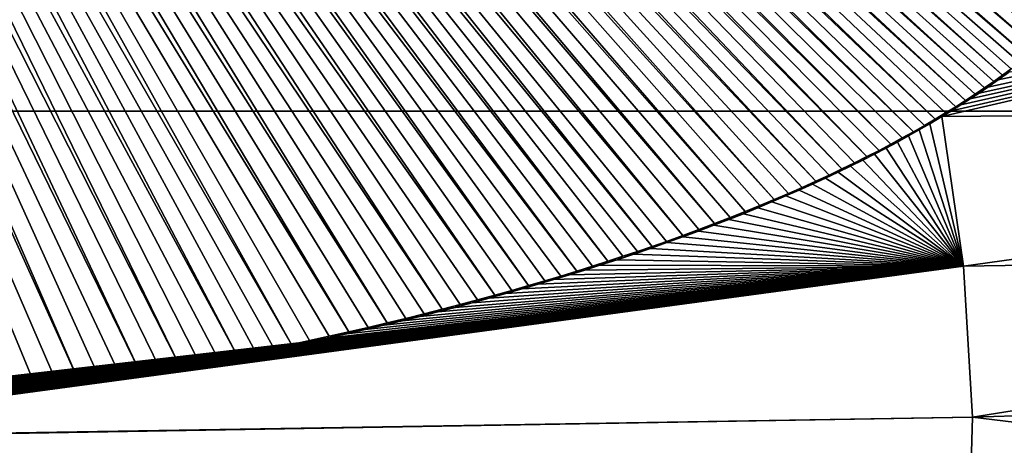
# Model space of a CAD drawing. Header units: metres. Extents: x -24 to 72, y -247 to 22.
# Tile 172 of 256: x 0.932 to 2.146, y -224.623 to -224.099. Entities that reach past the tile are written whole.
import ezdxf

# ---------------------------------------------------------------- set-up
doc = ezdxf.new("R2010")
doc.units = ezdxf.units.M
doc.layers.add('solid_509589_MEDIA_SW0001', color=7, linetype='CONTINUOUS')

msp = doc.modelspace()

# ---------------------------------------------------------------- linework, layer by layer
at = {"layer": 'solid_509589_MEDIA_SW0001'}
for points in [[(0.343467, -223.07933, 310.048859), (0.97998, -224.550339, 310.009308), (1.005927, -224.546356, 310.00885)], [(0.370192, -223.080704, 310.048645), (0.343467, -223.07933, 310.048859), (1.005927, -224.546356, 310.00885)], [(0.343467, -223.07933, 310.048859), (0.953581, -224.554306, 310.009766), (0.97998, -224.550339, 310.009308)], [(0.343467, -223.07933, 310.048859), (0.926709, -224.558258, 310.010223), (0.953581, -224.554306, 310.009766)], [(0.370192, -223.080704, 310.048645), (1.056576, -224.53833, 310.007904), (1.081335, -224.534225, 310.007416)], [(0.397104, -223.082214, 310.04837), (0.370192, -223.080704, 310.048645), (1.081335, -224.534225, 310.007416)], [(0.370192, -223.080704, 310.048645), (1.031449, -224.542358, 310.008362), (1.056576, -224.53833, 310.007904)], [(0.370192, -223.080704, 310.048645), (1.005927, -224.546356, 310.00885), (1.031449, -224.542358, 310.008362)], [(0.397104, -223.082214, 310.04837), (1.105753, -224.530045, 310.006927), (1.129857, -224.525772, 310.006439)], [(0.424227, -223.083817, 310.048096), (0.397104, -223.082214, 310.04837), (1.129857, -224.525772, 310.006439)], [(0.397104, -223.082214, 310.04837), (1.081335, -224.534225, 310.007416), (1.105753, -224.530045, 310.006927)], [(0.424227, -223.083817, 310.048096), (1.177139, -224.516907, 310.005463), (1.200239, -224.512451, 310.004944)], [(0.451567, -223.085541, 310.047821), (0.424227, -223.083817, 310.048096), (1.200239, -224.512451, 310.004944)], [(0.424227, -223.083817, 310.048096), (1.15367, -224.521362, 310.005951), (1.177139, -224.516907, 310.005463)], [(0.424227, -223.083817, 310.048096), (1.129857, -224.525772, 310.006439), (1.15367, -224.521362, 310.005951)], [(0.451567, -223.085541, 310.047821), (1.2454, -224.503479, 310.003967), (1.267493, -224.498947, 310.003448)], [(0.47925, -223.087402, 310.047485), (0.451567, -223.085541, 310.047821), (1.267493, -224.498947, 310.003448)], [(0.451567, -223.085541, 310.047821), (1.222987, -224.50798, 310.004456), (1.2454, -224.503479, 310.003967)], [(0.451567, -223.085541, 310.047821), (1.200239, -224.512451, 310.004944), (1.222987, -224.50798, 310.004456)], [(0.47925, -223.087402, 310.047485), (1.313837, -224.488998, 310.00238), (1.338036, -224.483536, 310.001801)], [(0.507379, -223.089432, 310.04715), (0.47925, -223.087402, 310.047485), (1.338036, -224.483536, 310.001801)], [(0.47925, -223.087402, 310.047485), (1.289284, -224.494339, 310.00296), (1.313837, -224.488998, 310.00238)], [(0.47925, -223.087402, 310.047485), (1.267493, -224.498947, 310.003448), (1.289284, -224.494339, 310.00296)], [(0.507379, -223.089432, 310.04715), (1.36185, -224.478012, 310.001221), (1.385247, -224.472473, 310.000671)], [(0.535885, -223.091568, 310.046783), (0.507379, -223.089432, 310.04715), (1.385247, -224.472473, 310.000671)], [(0.507379, -223.089432, 310.04715), (1.338036, -224.483536, 310.001801), (1.36185, -224.478012, 310.001221)], [(0.535885, -223.091568, 310.046783), (1.430867, -224.461349, 309.999512), (1.453125, -224.455719, 309.998932)], [(0.564914, -223.093887, 310.046417), (0.535885, -223.091568, 310.046783), (1.453125, -224.455719, 309.998932)], [(0.535885, -223.091568, 310.046783), (1.408247, -224.466934, 310.000092), (1.430867, -224.461349, 309.999512)], [(0.535885, -223.091568, 310.046783), (1.385247, -224.472473, 310.000671), (1.408247, -224.466934, 310.000092)], [(0.564914, -223.093887, 310.046417), (1.496623, -224.444244, 309.997803), (1.517877, -224.438385, 309.997253)], [(0.594667, -223.096436, 310.04599), (0.564914, -223.093887, 310.046417), (1.517877, -224.438385, 309.997253)], [(0.564914, -223.093887, 310.046417), (1.475038, -224.450027, 309.998383), (1.496623, -224.444244, 309.997803)], [(0.564914, -223.093887, 310.046417), (1.453125, -224.455719, 309.998932), (1.475038, -224.450027, 309.998383)], [(0.594667, -223.096436, 310.04599), (1.538761, -224.43251, 309.996674), (1.559283, -224.426636, 309.996124)], [(0.618968, -223.098602, 310.045624), (0.594667, -223.096436, 310.04599), (1.559283, -224.426636, 309.996124)], [(0.594667, -223.096436, 310.04599), (1.517877, -224.438385, 309.997253), (1.538761, -224.43251, 309.996674)], [(0.618968, -223.098602, 310.045624), (1.599297, -224.41481, 309.995026), (1.618815, -224.408829, 309.994476)], [(0.64371, -223.100845, 310.045227), (0.618968, -223.098602, 310.045624), (1.618815, -224.408829, 309.994476)], [(0.618968, -223.098602, 310.045624), (1.579457, -224.420731, 309.995575), (1.599297, -224.41481, 309.995026)], [(0.618968, -223.098602, 310.045624), (1.559283, -224.426636, 309.996124), (1.579457, -224.420731, 309.995575)], [(0.64371, -223.100845, 310.045227), (1.638024, -224.402786, 309.993927), (1.656934, -224.396667, 309.993378)], [(0.669024, -223.103271, 310.04483), (0.64371, -223.100845, 310.045227), (1.656934, -224.396667, 309.993378)], [(0.64371, -223.100845, 310.045227), (1.618815, -224.408829, 309.994476), (1.638024, -224.402786, 309.993927)], [(0.669024, -223.103271, 310.04483), (1.693754, -224.384415, 309.99231), (1.711673, -224.378281, 309.991791)], [(0.695047, -223.105927, 310.044403), (0.669024, -223.103271, 310.04483), (1.711673, -224.378281, 309.991791)], [(0.669024, -223.103271, 310.04483), (1.675511, -224.390549, 309.992859), (1.693754, -224.384415, 309.99231)], [(0.669024, -223.103271, 310.04483), (1.656934, -224.396667, 309.993378), (1.675511, -224.390549, 309.992859)], [(0.695047, -223.105927, 310.044403), (1.729281, -224.372116, 309.991272), (1.749444, -224.364883, 309.990662)], [(0.721801, -223.10878, 310.043915), (0.695047, -223.105927, 310.044403), (1.749444, -224.364883, 309.990662)], [(0.695047, -223.105927, 310.044403), (1.711673, -224.378281, 309.991791), (1.729281, -224.372116, 309.991272)], [(0.721801, -223.10878, 310.043915), (1.769217, -224.35759, 309.990082), (1.78861, -224.35022, 309.989502)], [(0.744601, -223.111221, 310.043518), (0.721801, -223.10878, 310.043915), (1.78861, -224.35022, 309.989502)], [(0.721801, -223.10878, 310.043915), (1.749444, -224.364883, 309.990662), (1.769217, -224.35759, 309.990082)], [(0.744601, -223.111221, 310.043518), (1.807588, -224.342834, 309.988922), (1.826152, -224.335449, 309.988342)], [(0.767929, -223.1138, 310.043091), (0.744601, -223.111221, 310.043518), (1.826152, -224.335449, 309.988342)], [(0.744601, -223.111221, 310.043518), (1.78861, -224.35022, 309.989502), (1.807588, -224.342834, 309.988922)], [(0.767929, -223.1138, 310.043091), (1.844318, -224.328049, 309.987793), (1.862101, -224.320633, 309.987244)], [(0.791853, -223.116562, 310.042633), (0.767929, -223.1138, 310.043091), (1.862101, -224.320633, 309.987244)], [(0.767929, -223.1138, 310.043091), (1.826152, -224.335449, 309.988342), (1.844318, -224.328049, 309.987793)], [(0.791853, -223.116562, 310.042633), (1.896576, -224.305634, 309.986176), (1.913263, -224.29808, 309.985657)], [(0.816446, -223.119598, 310.042145), (0.791853, -223.116562, 310.042633), (1.913263, -224.29808, 309.985657)], [(0.791853, -223.116562, 310.042633), (1.879516, -224.313156, 309.986694), (1.896576, -224.305634, 309.986176)], [(0.791853, -223.116562, 310.042633), (1.862101, -224.320633, 309.987244), (1.879516, -224.313156, 309.986694)], [(0.816446, -223.119598, 310.042145), (1.929563, -224.290527, 309.985138), (1.94549, -224.282974, 309.984619)], [(0.841704, -223.122803, 310.041626), (0.816446, -223.119598, 310.042145), (1.94549, -224.282974, 309.984619)], [(0.816446, -223.119598, 310.042145), (1.913263, -224.29808, 309.985657), (1.929563, -224.290527, 309.985138)], [(0.841704, -223.122803, 310.041626), (1.961056, -224.275406, 309.984131), (1.976274, -224.267807, 309.983643)], [(0.867599, -223.126114, 310.041077), (0.841704, -223.122803, 310.041626), (1.976274, -224.267807, 309.983643)], [(0.841704, -223.122803, 310.041626), (1.94549, -224.282974, 309.984619), (1.961056, -224.275406, 309.984131)], [(0.867599, -223.126114, 310.041077), (1.991155, -224.260178, 309.983185), (2.005698, -224.252502, 309.982727)], [(0.89033, -223.129089, 310.040588), (0.867599, -223.126114, 310.041077), (2.005698, -224.252502, 309.982727)], [(0.867599, -223.126114, 310.041077), (1.976274, -224.267807, 309.983643), (1.991155, -224.260178, 309.983185)], [(0.89033, -223.129089, 310.040588), (2.01988, -224.244843, 309.982269), (2.03371, -224.237167, 309.981812)], [(0.91358, -223.132248, 310.04007), (0.89033, -223.129089, 310.040588), (2.03371, -224.237167, 309.981812)], [(0.89033, -223.129089, 310.040588), (2.005698, -224.252502, 309.982727), (2.01988, -224.244843, 309.982269)], [(0.91358, -223.132248, 310.04007), (2.047199, -224.229507, 309.981384), (2.060357, -224.221817, 309.980988)], [(0.937375, -223.135635, 310.03952), (0.91358, -223.132248, 310.04007), (2.060357, -224.221817, 309.980988)], [(0.91358, -223.132248, 310.04007), (2.03371, -224.237167, 309.981812), (2.047199, -224.229507, 309.981384)], [(0.937375, -223.135635, 310.03952), (2.085713, -224.20636, 309.980164), (2.097898, -224.198624, 309.979797)], [(0.961742, -223.139267, 310.038971), (0.937375, -223.135635, 310.03952), (2.097898, -224.198624, 309.979797)], [(0.937375, -223.135635, 310.03952), (2.073193, -224.214096, 309.98056), (2.085713, -224.20636, 309.980164)], [(0.937375, -223.135635, 310.03952), (2.060357, -224.221817, 309.980988), (2.073193, -224.214096, 309.98056)], [(0.961742, -223.139267, 310.038971), (2.109751, -224.190903, 309.979431), (2.121279, -224.183167, 309.979065)], [(0.986701, -223.143066, 310.038361), (0.961742, -223.139267, 310.038971), (2.121279, -224.183167, 309.979065)], [(0.961742, -223.139267, 310.038971), (2.097898, -224.198624, 309.979797), (2.109751, -224.190903, 309.979431)], [(0.986701, -223.143066, 310.038361), (2.13249, -224.175446, 309.978699), (2.143393, -224.167694, 309.978363)], [(1.012237, -223.147003, 310.03775), (0.986701, -223.143066, 310.038361), (2.143393, -224.167694, 309.978363)], [(0.986701, -223.143066, 310.038361), (2.121279, -224.183167, 309.979065), (2.13249, -224.175446, 309.978699)], [(1.012237, -223.147003, 310.03775), (2.164284, -224.152191, 309.977722), (2.174257, -224.14444, 309.977417)], [(1.038326, -223.151138, 310.037079), (1.012237, -223.147003, 310.03775), (2.174257, -224.14444, 309.977417)], [(1.012237, -223.147003, 310.03775), (2.153995, -224.159943, 309.978058), (2.164284, -224.152191, 309.977722)], [(1.012237, -223.147003, 310.03775), (2.143393, -224.167694, 309.978363), (2.153995, -224.159943, 309.978058)], [(1.038326, -223.151138, 310.037079), (2.174257, -224.14444, 309.977417), (2.185816, -224.135162, 309.977081)], [(1.06159, -223.154922, 310.036469), (1.038326, -223.151138, 310.037079), (2.185816, -224.135162, 309.977081)], [(1.06159, -223.154922, 310.036469), (2.19694, -224.1259, 309.976746), (2.207642, -224.116638, 309.97644)], [(1.085244, -223.15892, 310.035858), (1.06159, -223.154922, 310.036469), (2.207642, -224.116638, 309.97644)], [(1.06159, -223.154922, 310.036469), (2.185816, -224.135162, 309.977081), (2.19694, -224.1259, 309.976746)], [(1.085244, -223.15892, 310.035858), (2.217928, -224.107376, 309.976135), (2.227779, -224.098129, 309.975861)], [(1.085244, -223.15892, 310.035858), (2.207642, -224.116638, 309.97644), (2.217928, -224.107376, 309.976135)], [(-10.190804, -223.349518, 271.608521), (10.190804, -223.349518, 271.608521), (10.117385, -224.212021, 271.623566)], [(-10.117385, -224.212021, 271.623566), (-10.190804, -223.349518, 271.608521), (10.117385, -224.212021, 271.623566)], [(2.0687, -224.218567, 309.880493), (3.510007, -224.206039, 309.784241), (3.698577, -223.840485, 309.777069)], [(2.080568, -224.211319, 309.880127), (2.0687, -224.218567, 309.880493), (3.698577, -223.840485, 309.777069)], [(2.092138, -224.204056, 309.879761), (2.080568, -224.211319, 309.880127), (3.698577, -223.840485, 309.777069)], [(2.103416, -224.196808, 309.879395), (2.092138, -224.204056, 309.879761), (3.698577, -223.840485, 309.777069)], [(2.11441, -224.189545, 309.879059), (2.103416, -224.196808, 309.879395), (3.698577, -223.840485, 309.777069)], [(2.125125, -224.182281, 309.878723), (2.11441, -224.189545, 309.879059), (3.698577, -223.840485, 309.777069)], [(2.138082, -224.173233, 309.878326), (2.125125, -224.182281, 309.878723), (3.698577, -223.840485, 309.777069)], [(2.15062, -224.164185, 309.87793), (2.138082, -224.173233, 309.878326), (3.698577, -223.840485, 309.777069)], [(2.13249, -224.175446, 309.978699), (2.138082, -224.173233, 309.878326), (2.143393, -224.167694, 309.978363)], [(2.143393, -224.167694, 309.978363), (2.138082, -224.173233, 309.878326), (2.15062, -224.164185, 309.87793)], [(2.143393, -224.167694, 309.978363), (2.15062, -224.164185, 309.87793), (2.153995, -224.159943, 309.978058)], [(2.109751, -224.190903, 309.979431), (2.11441, -224.189545, 309.879059), (2.121279, -224.183167, 309.979065)], [(2.121279, -224.183167, 309.979065), (2.11441, -224.189545, 309.879059), (2.125125, -224.182281, 309.878723)], [(2.121279, -224.183167, 309.979065), (2.125125, -224.182281, 309.878723), (2.13249, -224.175446, 309.978699)], [(2.13249, -224.175446, 309.978699), (2.125125, -224.182281, 309.878723), (2.138082, -224.173233, 309.878326)], [(2.097898, -224.198624, 309.979797), (2.103416, -224.196808, 309.879395), (2.109751, -224.190903, 309.979431)], [(2.109751, -224.190903, 309.979431), (2.103416, -224.196808, 309.879395), (2.11441, -224.189545, 309.879059)], [(2.095359, -224.402771, 309.873291), (3.510007, -224.206039, 309.784241), (2.0687, -224.218567, 309.880493)], [(2.073193, -224.214096, 309.98056), (2.080568, -224.211319, 309.880127), (2.085713, -224.20636, 309.980164)], [(2.085713, -224.20636, 309.980164), (2.080568, -224.211319, 309.880127), (2.092138, -224.204056, 309.879761)], [(2.085713, -224.20636, 309.980164), (2.092138, -224.204056, 309.879761), (2.097898, -224.198624, 309.979797)], [(2.097898, -224.198624, 309.979797), (2.092138, -224.204056, 309.879761), (2.103416, -224.196808, 309.879395)], [(2.095359, -224.402771, 309.873291), (3.401112, -224.381561, 309.78775), (3.510007, -224.206039, 309.784241)], [(-10.117385, -224.212021, 271.623566), (10.117385, -224.212021, 271.623566), (9.971068, -225.065201, 271.638458)], [(-9.971068, -225.065201, 271.638458), (-10.117385, -224.212021, 271.623566), (9.971068, -225.065201, 271.638458)], [(2.095359, -224.402771, 309.873291), (2.0687, -224.218567, 309.880493), (2.053786, -224.227417, 309.880981)], [(2.060357, -224.221817, 309.980988), (2.053786, -224.227417, 309.880981), (2.0687, -224.218567, 309.880493)], [(2.060357, -224.221817, 309.980988), (2.0687, -224.218567, 309.880493), (2.073193, -224.214096, 309.98056)], [(2.073193, -224.214096, 309.98056), (2.0687, -224.218567, 309.880493), (2.080568, -224.211319, 309.880127)], [(2.03371, -224.237167, 309.981812), (2.040807, -224.234909, 309.881378), (2.047199, -224.229507, 309.981384)], [(2.095359, -224.402771, 309.873291), (2.053786, -224.227417, 309.880981), (2.040807, -224.234909, 309.881378)], [(2.047199, -224.229507, 309.981384), (2.040807, -224.234909, 309.881378), (2.053786, -224.227417, 309.880981)], [(2.047199, -224.229507, 309.981384), (2.053786, -224.227417, 309.880981), (2.060357, -224.221817, 309.980988)], [(2.095359, -224.402771, 309.873291), (2.027518, -224.242386, 309.881805), (2.013908, -224.249847, 309.882233)], [(2.01988, -224.244843, 309.982269), (2.013908, -224.249847, 309.882233), (2.027518, -224.242386, 309.881805)], [(2.01988, -224.244843, 309.982269), (2.027518, -224.242386, 309.881805), (2.03371, -224.237167, 309.981812)], [(2.095359, -224.402771, 309.873291), (2.040807, -224.234909, 309.881378), (2.027518, -224.242386, 309.881805)], [(2.03371, -224.237167, 309.981812), (2.027518, -224.242386, 309.881805), (2.040807, -224.234909, 309.881378)], [(1.991155, -224.260178, 309.983185), (1.999968, -224.257294, 309.88269), (2.005698, -224.252502, 309.982727)], [(2.095359, -224.402771, 309.873291), (2.013908, -224.249847, 309.882233), (1.999968, -224.257294, 309.88269)], [(2.005698, -224.252502, 309.982727), (1.999968, -224.257294, 309.88269), (2.013908, -224.249847, 309.882233)], [(2.005698, -224.252502, 309.982727), (2.013908, -224.249847, 309.882233), (2.01988, -224.244843, 309.982269)], [(1.961056, -224.275406, 309.984131), (1.971065, -224.272171, 309.883606), (1.976274, -224.267807, 309.983643)], [(2.095359, -224.402771, 309.873291), (1.985689, -224.26474, 309.883148), (1.971065, -224.272171, 309.883606)], [(1.976274, -224.267807, 309.983643), (1.971065, -224.272171, 309.883606), (1.985689, -224.26474, 309.883148)], [(1.976274, -224.267807, 309.983643), (1.985689, -224.26474, 309.883148), (1.991155, -224.260178, 309.983185)], [(2.095359, -224.402771, 309.873291), (1.999968, -224.257294, 309.88269), (1.985689, -224.26474, 309.883148)], [(1.991155, -224.260178, 309.983185), (1.985689, -224.26474, 309.883148), (1.999968, -224.257294, 309.88269)], [(2.095359, -224.402771, 309.873291), (1.956117, -224.279572, 309.884094), (1.940844, -224.286957, 309.884552)], [(1.94549, -224.282974, 309.984619), (1.940844, -224.286957, 309.884552), (1.956117, -224.279572, 309.884094)], [(1.94549, -224.282974, 309.984619), (1.956117, -224.279572, 309.884094), (1.961056, -224.275406, 309.984131)], [(2.095359, -224.402771, 309.873291), (1.971065, -224.272171, 309.883606), (1.956117, -224.279572, 309.884094)], [(1.961056, -224.275406, 309.984131), (1.956117, -224.279572, 309.884094), (1.971065, -224.272171, 309.883606)], [(1.913263, -224.29808, 309.985657), (1.925236, -224.294312, 309.885071), (1.929563, -224.290527, 309.985138)], [(2.095359, -224.402771, 309.873291), (1.940844, -224.286957, 309.884552), (1.925236, -224.294312, 309.885071)], [(1.929563, -224.290527, 309.985138), (1.925236, -224.294312, 309.885071), (1.940844, -224.286957, 309.884552)], [(1.929563, -224.290527, 309.985138), (1.940844, -224.286957, 309.884552), (1.94549, -224.282974, 309.984619)], [(2.095359, -224.402771, 309.873291), (1.909281, -224.301666, 309.885559), (1.892969, -224.30899, 309.886078)], [(1.896576, -224.305634, 309.986176), (1.892969, -224.30899, 309.886078), (1.909281, -224.301666, 309.885559)], [(1.896576, -224.305634, 309.986176), (1.909281, -224.301666, 309.885559), (1.913263, -224.29808, 309.985657)], [(2.095359, -224.402771, 309.873291), (1.925236, -224.294312, 309.885071), (1.909281, -224.301666, 309.885559)], [(1.913263, -224.29808, 309.985657), (1.909281, -224.301666, 309.885559), (1.925236, -224.294312, 309.885071)], [(2.095359, -224.402771, 309.873291), (1.876288, -224.316284, 309.886597), (1.85924, -224.323563, 309.887115)], [(1.862101, -224.320633, 309.987244), (1.85924, -224.323563, 309.887115), (1.876288, -224.316284, 309.886597)], [(1.862101, -224.320633, 309.987244), (1.876288, -224.316284, 309.886597), (1.879516, -224.313156, 309.986694)], [(2.095359, -224.402771, 309.873291), (1.892969, -224.30899, 309.886078), (1.876288, -224.316284, 309.886597)], [(1.879516, -224.313156, 309.986694), (1.876288, -224.316284, 309.886597), (1.892969, -224.30899, 309.886078)], [(1.879516, -224.313156, 309.986694), (1.892969, -224.30899, 309.886078), (1.896576, -224.305634, 309.986176)], [(1.826152, -224.335449, 309.988342), (1.84185, -224.330826, 309.887665), (1.844318, -224.328049, 309.987793)], [(2.095359, -224.402771, 309.873291), (1.85924, -224.323563, 309.887115), (1.84185, -224.330826, 309.887665)], [(1.844318, -224.328049, 309.987793), (1.84185, -224.330826, 309.887665), (1.85924, -224.323563, 309.887115)], [(1.844318, -224.328049, 309.987793), (1.85924, -224.323563, 309.887115), (1.862101, -224.320633, 309.987244)], [(2.095359, -224.402771, 309.873291), (1.824107, -224.338043, 309.888214), (1.806, -224.34523, 309.888763)], [(1.807588, -224.342834, 309.988922), (1.806, -224.34523, 309.888763), (1.824107, -224.338043, 309.888214)], [(1.807588, -224.342834, 309.988922), (1.824107, -224.338043, 309.888214), (1.826152, -224.335449, 309.988342)], [(2.095359, -224.402771, 309.873291), (1.84185, -224.330826, 309.887665), (1.824107, -224.338043, 309.888214)], [(1.826152, -224.335449, 309.988342), (1.824107, -224.338043, 309.888214), (1.84185, -224.330826, 309.887665)], [(2.095359, -224.402771, 309.873291), (1.787513, -224.352386, 309.889313), (1.768636, -224.359528, 309.889893)], [(1.769217, -224.35759, 309.990082), (1.768636, -224.359528, 309.889893), (1.787513, -224.352386, 309.889313)], [(1.769217, -224.35759, 309.990082), (1.787513, -224.352386, 309.889313), (1.78861, -224.35022, 309.989502)], [(2.095359, -224.402771, 309.873291), (1.806, -224.34523, 309.888763), (1.787513, -224.352386, 309.889313)], [(1.78861, -224.35022, 309.989502), (1.787513, -224.352386, 309.889313), (1.806, -224.34523, 309.888763)], [(1.78861, -224.35022, 309.989502), (1.806, -224.34523, 309.888763), (1.807588, -224.342834, 309.988922)], [(1.729281, -224.372116, 309.991272), (1.749353, -224.366638, 309.890472), (1.749444, -224.364883, 309.990662)], [(2.095359, -224.402771, 309.873291), (1.768636, -224.359528, 309.889893), (1.749353, -224.366638, 309.890472)], [(1.749444, -224.364883, 309.990662), (1.749353, -224.366638, 309.890472), (1.768636, -224.359528, 309.889893)], [(1.749444, -224.364883, 309.990662), (1.768636, -224.359528, 309.889893), (1.769217, -224.35759, 309.990082)], [(2.095359, -224.402771, 309.873291), (1.729687, -224.373703, 309.891052), (1.70965, -224.380737, 309.891663)], [(1.711673, -224.378281, 309.991791), (1.70965, -224.380737, 309.891663), (1.729687, -224.373703, 309.891052)], [(1.711673, -224.378281, 309.991791), (1.729687, -224.373703, 309.891052), (1.729281, -224.372116, 309.991272)], [(1.729281, -224.372116, 309.991272), (1.729687, -224.373703, 309.891052), (1.749353, -224.366638, 309.890472)], [(2.095359, -224.402771, 309.873291), (1.749353, -224.366638, 309.890472), (1.729687, -224.373703, 309.891052)], [(2.095359, -224.402771, 309.873291), (1.689227, -224.387726, 309.892242), (1.668402, -224.394684, 309.892853)], [(1.675511, -224.390549, 309.992859), (1.668402, -224.394684, 309.892853), (1.689227, -224.387726, 309.892242)], [(1.675511, -224.390549, 309.992859), (1.689227, -224.387726, 309.892242), (1.693754, -224.384415, 309.99231)], [(2.095359, -224.402771, 309.873291), (1.70965, -224.380737, 309.891663), (1.689227, -224.387726, 309.892242)], [(1.693754, -224.384415, 309.99231), (1.689227, -224.387726, 309.892242), (1.70965, -224.380737, 309.891663)], [(1.693754, -224.384415, 309.99231), (1.70965, -224.380737, 309.891663), (1.711673, -224.378281, 309.991791)], [(2.106466, -224.588547, 309.865967), (3.401112, -224.381561, 309.78775), (2.095359, -224.402771, 309.873291)], [(2.106466, -224.588547, 309.865967), (3.282982, -224.551529, 309.791168), (3.401112, -224.381561, 309.78775)], [(2.095359, -224.402771, 309.873291), (1.647159, -224.401596, 309.893463), (1.628608, -224.407486, 309.894012)], [(1.638024, -224.402786, 309.993927), (1.628608, -224.407486, 309.894012), (1.647159, -224.401596, 309.893463)], [(1.638024, -224.402786, 309.993927), (1.647159, -224.401596, 309.893463), (1.656934, -224.396667, 309.993378)], [(2.095359, -224.402771, 309.873291), (1.668402, -224.394684, 309.892853), (1.647159, -224.401596, 309.893463)], [(1.656934, -224.396667, 309.993378), (1.647159, -224.401596, 309.893463), (1.668402, -224.394684, 309.892853)], [(1.656934, -224.396667, 309.993378), (1.668402, -224.394684, 309.892853), (1.675511, -224.390549, 309.992859)], [(2.095359, -224.402771, 309.873291), (0.235486, -224.619003, 309.917511), (0.207117, -224.619919, 309.917633)], [(2.106466, -224.588547, 309.865967), (2.095359, -224.402771, 309.873291), (0.207117, -224.619919, 309.917633)], [(2.095359, -224.402771, 309.873291), (0.26356, -224.617996, 309.917389), (0.235486, -224.619003, 309.917511)], [(2.095359, -224.402771, 309.873291), (0.291339, -224.616882, 309.917236), (0.26356, -224.617996, 309.917389)], [(2.095359, -224.402771, 309.873291), (0.321858, -224.615524, 309.917053), (0.291339, -224.616882, 309.917236)], [(2.095359, -224.402771, 309.873291), (0.351988, -224.614075, 309.91687), (0.321858, -224.615524, 309.917053)], [(2.095359, -224.402771, 309.873291), (0.381719, -224.612503, 309.916656), (0.351988, -224.614075, 309.91687)], [(2.095359, -224.402771, 309.873291), (0.411067, -224.610825, 309.916443), (0.381719, -224.612503, 309.916656)], [(2.095359, -224.402771, 309.873291), (0.440045, -224.609055, 309.916229), (0.411067, -224.610825, 309.916443)], [(2.095359, -224.402771, 309.873291), (0.468667, -224.607178, 309.915985), (0.440045, -224.609055, 309.916229)], [(2.095359, -224.402771, 309.873291), (0.496948, -224.605209, 309.91571), (0.468667, -224.607178, 309.915985)], [(2.095359, -224.402771, 309.873291), (0.524902, -224.603149, 309.915466), (0.496948, -224.605209, 309.91571)], [(2.095359, -224.402771, 309.873291), (0.552542, -224.600998, 309.915192), (0.524902, -224.603149, 309.915466)], [(2.095359, -224.402771, 309.873291), (0.579884, -224.598755, 309.914886), (0.552542, -224.600998, 309.915192)], [(2.095359, -224.402771, 309.873291), (0.606941, -224.59642, 309.914581), (0.579884, -224.598755, 309.914886)], [(2.095359, -224.402771, 309.873291), (0.633676, -224.593994, 309.914276), (0.606941, -224.59642, 309.914581)], [(2.095359, -224.402771, 309.873291), (0.660066, -224.591507, 309.913971), (0.633676, -224.593994, 309.914276)], [(2.095359, -224.402771, 309.873291), (0.686123, -224.588928, 309.913635), (0.660066, -224.591507, 309.913971)], [(2.095359, -224.402771, 309.873291), (0.711858, -224.586288, 309.9133), (0.686123, -224.588928, 309.913635)], [(2.095359, -224.402771, 309.873291), (0.737282, -224.583572, 309.912964), (0.711858, -224.586288, 309.9133)], [(2.095359, -224.402771, 309.873291), (0.762406, -224.580795, 309.912628), (0.737282, -224.583572, 309.912964)], [(2.095359, -224.402771, 309.873291), (0.787241, -224.577942, 309.912262), (0.762406, -224.580795, 309.912628)], [(2.095359, -224.402771, 309.873291), (0.81485, -224.574646, 309.911865), (0.787241, -224.577942, 309.912262)], [(2.095359, -224.402771, 309.873291), (0.842123, -224.571259, 309.911438), (0.81485, -224.574646, 309.911865)], [(2.095359, -224.402771, 309.873291), (0.869067, -224.567795, 309.911011), (0.842123, -224.571259, 309.911438)], [(2.095359, -224.402771, 309.873291), (0.895631, -224.564255, 309.910583), (0.869067, -224.567795, 309.911011)], [(2.095359, -224.402771, 309.873291), (0.921819, -224.560654, 309.910156), (0.895631, -224.564255, 309.910583)], [(2.095359, -224.402771, 309.873291), (0.947641, -224.556976, 309.909729), (0.921819, -224.560654, 309.910156)], [(2.095359, -224.402771, 309.873291), (0.973113, -224.553223, 309.909271), (0.947641, -224.556976, 309.909729)], [(2.095359, -224.402771, 309.873291), (0.998245, -224.549408, 309.908813), (0.973113, -224.553223, 309.909271)], [(2.095359, -224.402771, 309.873291), (1.023052, -224.545532, 309.908356), (0.998245, -224.549408, 309.908813)], [(2.095359, -224.402771, 309.873291), (1.047547, -224.54158, 309.907898), (1.023052, -224.545532, 309.908356)], [(2.095359, -224.402771, 309.873291), (1.071742, -224.537567, 309.90744), (1.047547, -224.54158, 309.907898)], [(2.095359, -224.402771, 309.873291), (1.095636, -224.533493, 309.906952), (1.071742, -224.537567, 309.90744)], [(2.095359, -224.402771, 309.873291), (1.11919, -224.529373, 309.906494), (1.095636, -224.533493, 309.906952)], [(2.095359, -224.402771, 309.873291), (1.14241, -224.525192, 309.906006), (1.11919, -224.529373, 309.906494)], [(2.095359, -224.402771, 309.873291), (1.165306, -224.52095, 309.905518), (1.14241, -224.525192, 309.906006)], [(2.095359, -224.402771, 309.873291), (1.187889, -224.516678, 309.905029), (1.165306, -224.52095, 309.905518)], [(2.095359, -224.402771, 309.873291), (1.21333, -224.511719, 309.90448), (1.187889, -224.516678, 309.905029)], [(2.095359, -224.402771, 309.873291), (1.238392, -224.506683, 309.903931), (1.21333, -224.511719, 309.90448)], [(2.095359, -224.402771, 309.873291), (1.263093, -224.501602, 309.903381), (1.238392, -224.506683, 309.903931)], [(2.095359, -224.402771, 309.873291), (1.287443, -224.496445, 309.902832), (1.263093, -224.501602, 309.903381)], [(2.095359, -224.402771, 309.873291), (1.311404, -224.491241, 309.902252), (1.287443, -224.496445, 309.902832)], [(2.095359, -224.402771, 309.873291), (1.334972, -224.485977, 309.901703), (1.311404, -224.491241, 309.902252)], [(2.095359, -224.402771, 309.873291), (1.358159, -224.480667, 309.901154), (1.334972, -224.485977, 309.901703)], [(2.095359, -224.402771, 309.873291), (1.380981, -224.475311, 309.900574), (1.358159, -224.480667, 309.901154)], [(2.095359, -224.402771, 309.873291), (1.403449, -224.469894, 309.900024), (1.380981, -224.475311, 309.900574)], [(2.095359, -224.402771, 309.873291), (1.425579, -224.464432, 309.899475), (1.403449, -224.469894, 309.900024)], [(2.095359, -224.402771, 309.873291), (1.447383, -224.458923, 309.898895), (1.425579, -224.464432, 309.899475)], [(2.095359, -224.402771, 309.873291), (1.468865, -224.453354, 309.898346), (1.447383, -224.458923, 309.898895)], [(2.095359, -224.402771, 309.873291), (1.489988, -224.447754, 309.897797), (1.468865, -224.453354, 309.898346)], [(2.095359, -224.402771, 309.873291), (1.510759, -224.442123, 309.897247), (1.489988, -224.447754, 309.897797)], [(2.095359, -224.402771, 309.873291), (1.531188, -224.436447, 309.896698), (1.510759, -224.442123, 309.897247)], [(2.095359, -224.402771, 309.873291), (1.551289, -224.430725, 309.896149), (1.531188, -224.436447, 309.896698)], [(2.095359, -224.402771, 309.873291), (1.571072, -224.424973, 309.895599), (1.551289, -224.430725, 309.896149)], [(2.095359, -224.402771, 309.873291), (1.590548, -224.419189, 309.895081), (1.571072, -224.424973, 309.895599)], [(2.095359, -224.402771, 309.873291), (1.609729, -224.413345, 309.894531), (1.590548, -224.419189, 309.895081)], [(1.599297, -224.41481, 309.995026), (1.590548, -224.419189, 309.895081), (1.609729, -224.413345, 309.894531)], [(1.599297, -224.41481, 309.995026), (1.609729, -224.413345, 309.894531), (1.618815, -224.408829, 309.994476)], [(2.095359, -224.402771, 309.873291), (1.628608, -224.407486, 309.894012), (1.609729, -224.413345, 309.894531)], [(1.618815, -224.408829, 309.994476), (1.609729, -224.413345, 309.894531), (1.628608, -224.407486, 309.894012)], [(1.618815, -224.408829, 309.994476), (1.628608, -224.407486, 309.894012), (1.638024, -224.402786, 309.993927)], [(1.559283, -224.426636, 309.996124), (1.551289, -224.430725, 309.896149), (1.571072, -224.424973, 309.895599)], [(1.559283, -224.426636, 309.996124), (1.571072, -224.424973, 309.895599), (1.579457, -224.420731, 309.995575)], [(1.579457, -224.420731, 309.995575), (1.571072, -224.424973, 309.895599), (1.590548, -224.419189, 309.895081)], [(1.579457, -224.420731, 309.995575), (1.590548, -224.419189, 309.895081), (1.599297, -224.41481, 309.995026)], [(1.517877, -224.438385, 309.997253), (1.510759, -224.442123, 309.897247), (1.531188, -224.436447, 309.896698)], [(1.517877, -224.438385, 309.997253), (1.531188, -224.436447, 309.896698), (1.538761, -224.43251, 309.996674)], [(1.538761, -224.43251, 309.996674), (1.531188, -224.436447, 309.896698), (1.551289, -224.430725, 309.896149)], [(1.538761, -224.43251, 309.996674), (1.551289, -224.430725, 309.896149), (1.559283, -224.426636, 309.996124)], [(1.453125, -224.455719, 309.998932), (1.468865, -224.453354, 309.898346), (1.475038, -224.450027, 309.998383)], [(1.475038, -224.450027, 309.998383), (1.468865, -224.453354, 309.898346), (1.489988, -224.447754, 309.897797)], [(1.475038, -224.450027, 309.998383), (1.489988, -224.447754, 309.897797), (1.496623, -224.444244, 309.997803)], [(1.496623, -224.444244, 309.997803), (1.489988, -224.447754, 309.897797), (1.510759, -224.442123, 309.897247)], [(1.496623, -224.444244, 309.997803), (1.510759, -224.442123, 309.897247), (1.517877, -224.438385, 309.997253)], [(1.408247, -224.466934, 310.000092), (1.425579, -224.464432, 309.899475), (1.430867, -224.461349, 309.999512)], [(1.430867, -224.461349, 309.999512), (1.425579, -224.464432, 309.899475), (1.447383, -224.458923, 309.898895)], [(1.430867, -224.461349, 309.999512), (1.447383, -224.458923, 309.898895), (1.453125, -224.455719, 309.998932)], [(1.453125, -224.455719, 309.998932), (1.447383, -224.458923, 309.898895), (1.468865, -224.453354, 309.898346)], [(1.36185, -224.478012, 310.001221), (1.380981, -224.475311, 309.900574), (1.385247, -224.472473, 310.000671)], [(1.385247, -224.472473, 310.000671), (1.380981, -224.475311, 309.900574), (1.403449, -224.469894, 309.900024)], [(1.385247, -224.472473, 310.000671), (1.403449, -224.469894, 309.900024), (1.408247, -224.466934, 310.000092)], [(1.408247, -224.466934, 310.000092), (1.403449, -224.469894, 309.900024), (1.425579, -224.464432, 309.899475)], [(1.313837, -224.488998, 310.00238), (1.311404, -224.491241, 309.902252), (1.334972, -224.485977, 309.901703)], [(1.313837, -224.488998, 310.00238), (1.334972, -224.485977, 309.901703), (1.338036, -224.483536, 310.001801)], [(1.338036, -224.483536, 310.001801), (1.334972, -224.485977, 309.901703), (1.358159, -224.480667, 309.901154)], [(1.338036, -224.483536, 310.001801), (1.358159, -224.480667, 309.901154), (1.36185, -224.478012, 310.001221)], [(1.36185, -224.478012, 310.001221), (1.358159, -224.480667, 309.901154), (1.380981, -224.475311, 309.900574)], [(1.267493, -224.498947, 310.003448), (1.263093, -224.501602, 309.903381), (1.287443, -224.496445, 309.902832)], [(1.267493, -224.498947, 310.003448), (1.287443, -224.496445, 309.902832), (1.289284, -224.494339, 310.00296)], [(1.289284, -224.494339, 310.00296), (1.287443, -224.496445, 309.902832), (1.311404, -224.491241, 309.902252)], [(1.289284, -224.494339, 310.00296), (1.311404, -224.491241, 309.902252), (1.313837, -224.488998, 310.00238)], [(1.200239, -224.512451, 310.004944), (1.21333, -224.511719, 309.90448), (1.222987, -224.50798, 310.004456)], [(1.222987, -224.50798, 310.004456), (1.21333, -224.511719, 309.90448), (1.238392, -224.506683, 309.903931)], [(1.222987, -224.50798, 310.004456), (1.238392, -224.506683, 309.903931), (1.2454, -224.503479, 310.003967)], [(1.2454, -224.503479, 310.003967), (1.238392, -224.506683, 309.903931), (1.263093, -224.501602, 309.903381)], [(1.2454, -224.503479, 310.003967), (1.263093, -224.501602, 309.903381), (1.267493, -224.498947, 310.003448)], [(1.129857, -224.525772, 310.006439), (1.14241, -224.525192, 309.906006), (1.15367, -224.521362, 310.005951)], [(1.15367, -224.521362, 310.005951), (1.14241, -224.525192, 309.906006), (1.165306, -224.52095, 309.905518)], [(1.15367, -224.521362, 310.005951), (1.165306, -224.52095, 309.905518), (1.177139, -224.516907, 310.005463)], [(1.177139, -224.516907, 310.005463), (1.165306, -224.52095, 309.905518), (1.187889, -224.516678, 309.905029)], [(1.177139, -224.516907, 310.005463), (1.187889, -224.516678, 309.905029), (1.200239, -224.512451, 310.004944)], [(1.200239, -224.512451, 310.004944), (1.187889, -224.516678, 309.905029), (1.21333, -224.511719, 309.90448)], [(1.056576, -224.53833, 310.007904), (1.071742, -224.537567, 309.90744), (1.081335, -224.534225, 310.007416)], [(1.081335, -224.534225, 310.007416), (1.071742, -224.537567, 309.90744), (1.095636, -224.533493, 309.906952)], [(1.081335, -224.534225, 310.007416), (1.095636, -224.533493, 309.906952), (1.105753, -224.530045, 310.006927)], [(1.105753, -224.530045, 310.006927), (1.095636, -224.533493, 309.906952), (1.11919, -224.529373, 309.906494)], [(1.105753, -224.530045, 310.006927), (1.11919, -224.529373, 309.906494), (1.129857, -224.525772, 310.006439)], [(1.129857, -224.525772, 310.006439), (1.11919, -224.529373, 309.906494), (1.14241, -224.525192, 309.906006)], [(0.97998, -224.550339, 310.009308), (0.998245, -224.549408, 309.908813), (1.005927, -224.546356, 310.00885)], [(1.005927, -224.546356, 310.00885), (0.998245, -224.549408, 309.908813), (1.023052, -224.545532, 309.908356)], [(1.005927, -224.546356, 310.00885), (1.023052, -224.545532, 309.908356), (1.031449, -224.542358, 310.008362)], [(1.031449, -224.542358, 310.008362), (1.023052, -224.545532, 309.908356), (1.047547, -224.54158, 309.907898)], [(1.031449, -224.542358, 310.008362), (1.047547, -224.54158, 309.907898), (1.056576, -224.53833, 310.007904)], [(1.056576, -224.53833, 310.007904), (1.047547, -224.54158, 309.907898), (1.071742, -224.537567, 309.90744)], [(0.926709, -224.558258, 310.010223), (0.921819, -224.560654, 309.910156), (0.947641, -224.556976, 309.909729)], [(0.926709, -224.558258, 310.010223), (0.947641, -224.556976, 309.909729), (0.953581, -224.554306, 310.009766)], [(0.953581, -224.554306, 310.009766), (0.947641, -224.556976, 309.909729), (0.973113, -224.553223, 309.909271)], [(0.953581, -224.554306, 310.009766), (0.973113, -224.553223, 309.909271), (0.97998, -224.550339, 310.009308)], [(0.97998, -224.550339, 310.009308), (0.973113, -224.553223, 309.909271), (0.998245, -224.549408, 309.908813)], [(2.106466, -224.588547, 309.865967), (3.155826, -224.71524, 309.794495), (3.282982, -224.551529, 309.791168)], [(2.106466, -224.588547, 309.865967), (0.030717, -224.623062, 309.91803), (0.00029, -224.623154, 309.91806)], [(2.101107, -224.774567, 309.858643), (2.106466, -224.588547, 309.865967), (0.00029, -224.623154, 309.91806)], [(2.106466, -224.588547, 309.865967), (0.060851, -224.622818, 309.917999), (0.030717, -224.623062, 309.91803)], [(2.106466, -224.588547, 309.865967), (0.090692, -224.622467, 309.917969), (0.060851, -224.622818, 309.917999)], [(2.106466, -224.588547, 309.865967), (0.12024, -224.622009, 309.917908), (0.090692, -224.622467, 309.917969)], [(2.106466, -224.588547, 309.865967), (0.149493, -224.621414, 309.917816), (0.12024, -224.622009, 309.917908)], [(2.106466, -224.588547, 309.865967), (0.178452, -224.620728, 309.917725), (0.149493, -224.621414, 309.917816)], [(2.106466, -224.588547, 309.865967), (0.207117, -224.619919, 309.917633), (0.178452, -224.620728, 309.917725)], [(2.101107, -224.774567, 309.858643), (3.155826, -224.71524, 309.794495), (2.106466, -224.588547, 309.865967)]]:
    msp.add_3dface(points, dxfattribs=at)

doc.saveas('drawing.dxf')
